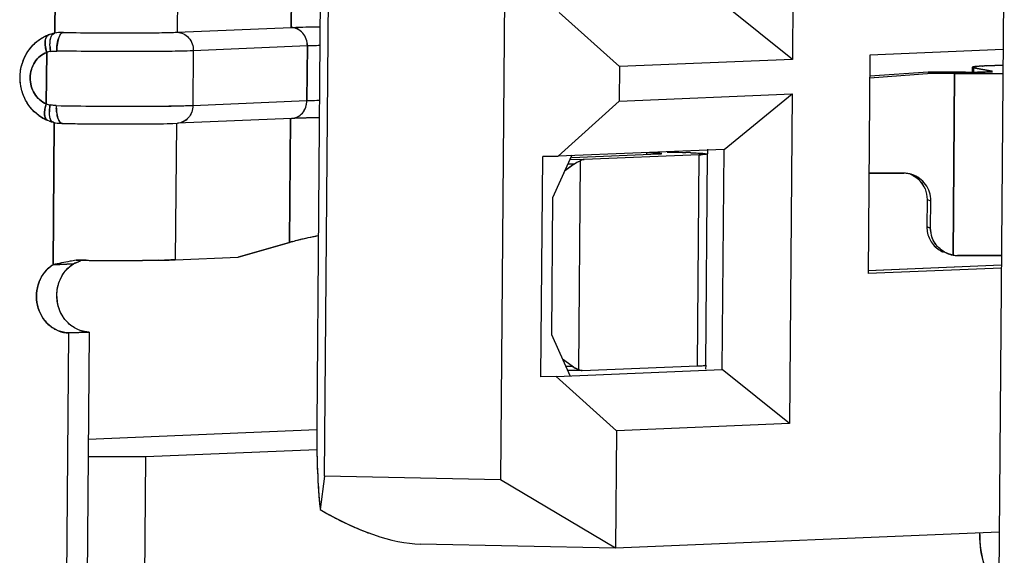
# Model space of a CAD drawing. Header units: millimetres. Extents: x 0 to 1750, y -1720 to 477.
# Tile 145 of 256: x 949.9 to 955.31, y -996.87 to -993.92. Entities that reach past the tile are written whole.
import ezdxf

# ---------------------------------------------------------------- set-up
doc = ezdxf.new("R2010")
doc.units = ezdxf.units.MM
doc.header["$LTSCALE"] = 92.51
for name, color, linetype in [('101304998_DXF_CONTINUOUS_LINE', 7, 'CONTINUOUS'), ('_101304998_1DXF_CONTINUOUS_LINE', 7, 'CONTINUOUS'), ('MANIFOLD_SOLDXF_CONTINUOUS_LINE', 7, 'CONTINUOUS')]:
    doc.layers.add(name, color=color, linetype=linetype)

msp = doc.modelspace()

# ---------------------------------------------------------------- linework, layer by layer
at = {"layer": '101304998_DXF_CONTINUOUS_LINE'}
for p, q in [((951.576, -996.4316), (951.6612, -986.0952)), ((952.6271, -986.1153), (952.5419, -996.4517)), ((951.6136, -986.3357), (951.5326, -996.1523)), ((954.1587, -992.333), (954.1438, -994.1423)), ((950.0955, -993.9985), (950.102, -993.2169)), ((950.7726, -993.2436), (950.7664, -993.9934)), ((951.3982, -993.2861), (951.3926, -993.9671)), ((955.3069, -993.352), (955.2694, -997.9004)), ((954.1438, -994.1423), (953.7751, -993.8468)), ((952.8634, -993.8851), (953.1948, -994.1822)), ((950.7664, -993.9934), (951.3926, -993.9671)), ((950.0844, -994.0007), (950.0747, -994.0033)), ((950.0928, -993.9988), (950.0844, -994.0007)), ((950.1063, -993.9965), (950.0928, -993.9988)), ((950.1166, -993.9953), (950.1063, -993.9965)), ((950.1261, -993.9946), (950.1166, -993.9953)), ((950.1414, -993.9943), (950.1715, -993.9948)), ((950.1715, -993.9948), (950.1775, -993.9949)), ((950.1775, -993.9949), (950.188, -993.9951)), ((950.188, -993.9951), (950.2007, -993.9953)), ((950.2007, -993.9953), (950.2072, -993.9954)), ((950.2072, -993.9954), (950.2359, -993.9958)), ((950.855, -994.0952), (950.8525, -994.3951)), ((951.4812, -994.0689), (950.855, -994.0952)), ((951.4812, -994.0689), (951.4787, -994.3688)), ((955.3008, -994.0888), (954.5688, -994.1195)), ((950.0476, -994.3866), (950.05, -994.1039)), ((954.1438, -994.1423), (953.1948, -994.1822)), ((954.5688, -994.1195), (954.5589, -995.3191)), ((953.1948, -994.1822), (953.1932, -994.3721)), ((955.1312, -994.186), (955.131, -994.213)), ((955.1366, -994.1838), (955.1326, -994.1848)), ((955.1445, -994.1826), (955.1375, -994.1836)), ((955.1384, -994.1886), (955.1382, -994.213)), ((955.1384, -994.1886), (955.2405, -994.2078)), ((955.1564, -994.1813), (955.1459, -994.1824)), ((955.3001, -994.1744), (955.2083, -994.1783)), ((954.8889, -994.2123), (954.5678, -994.2351)), ((954.5678, -994.243), (954.9092, -994.2188)), ((955.0133, -994.2131), (954.8889, -994.2123)), ((954.9092, -994.2188), (955.0336, -994.2195)), ((955.0933, -994.2133), (955.0133, -994.2131)), ((955.0254, -995.217), (955.0336, -994.2195)), ((955.2319, -994.2105), (955.2106, -994.2116)), ((955.2385, -994.2099), (955.2319, -994.2105)), ((955.2865, -994.2193), (955.3002, -994.2191)), ((950.8525, -994.3951), (951.4787, -994.3688)), ((953.1932, -994.3721), (954.1423, -994.3323)), ((953.7686, -994.6365), (954.1423, -994.3323)), ((954.1423, -994.3323), (954.1273, -996.1416)), ((953.1932, -994.3721), (952.8569, -994.6748)), ((950.0539, -994.477), (950.0634, -994.4807)), ((951.3935, -994.4668), (950.7673, -994.4931)), ((951.3885, -994.4669), (951.3828, -995.1479)), ((951.4605, -994.4647), (951.4134, -994.4661)), ((950.0634, -994.4807), (950.0749, -994.4846)), ((950.0749, -994.4846), (950.0863, -994.4877)), ((950.0851, -995.2698), (950.0915, -994.4882)), ((950.0867, -994.4878), (950.097, -994.4901)), ((950.097, -994.4901), (950.1077, -994.4918)), ((950.1077, -994.4918), (950.119, -994.4932)), ((950.2306, -994.4956), (950.2494, -994.4958)), ((950.2494, -994.4958), (950.2791, -994.4961)), ((950.7623, -994.4932), (950.7561, -995.2429)), ((953.7686, -994.6365), (952.8569, -994.6748)), ((953.6789, -994.6619), (953.6791, -994.6347)), ((953.7586, -995.8461), (953.7686, -994.6365)), ((952.7635, -995.8851), (952.7735, -994.6755)), ((952.8569, -994.6748), (952.7735, -994.6755)), ((952.9322, -994.6688), (952.8274, -994.9031)), ((952.9226, -994.6902), (952.9999, -994.6918)), ((952.9327, -994.6808), (953.4098, -994.6614)), ((953.6321, -994.6661), (952.9999, -994.6918)), ((953.3435, -994.6558), (953.3435, -994.6641)), ((953.426, -994.6601), (953.4264, -994.6598)), ((953.6225, -995.8257), (953.6321, -994.6661)), ((953.6764, -994.6619), (953.6669, -995.8215)), ((952.945, -994.7175), (952.8931, -994.7562)), ((952.945, -994.7175), (952.9106, -994.717)), ((952.9784, -994.6997), (952.969, -995.8452)), ((954.7552, -994.7676), (954.5634, -994.7665)), ((952.8274, -994.9031), (952.8212, -995.6528)), ((954.8831, -994.9121), (954.8819, -995.0621)), ((954.8831, -994.9121), (954.9034, -994.9185)), ((954.9022, -995.0685), (954.9034, -994.9185)), ((954.8819, -995.062), (954.9022, -995.0685)), ((951.1009, -995.2284), (951.3828, -995.1479)), ((950.7561, -995.2429), (951.1009, -995.2284)), ((955.0254, -995.217), (955.0065, -995.2123)), ((955.2916, -995.2188), (955.2026, -995.2194)), ((950.0851, -995.2698), (950.1969, -995.2651)), ((950.2444, -995.2455), (950.211, -995.2451)), ((950.2598, -995.2457), (950.2444, -995.2455)), ((950.2663, -995.2458), (950.2598, -995.2457)), ((950.6619, -995.2454), (950.5761, -995.2464)), ((954.5582, -995.3023), (955.2911, -995.2715)), ((955.2909, -995.2883), (954.5589, -995.3191)), ((950.1537, -997.794), (950.1714, -995.6447)), ((950.1714, -995.6447), (950.2832, -995.64)), ((950.2832, -995.64), (950.2655, -997.7893)), ((952.8212, -995.6528), (952.9222, -995.8784)), ((952.935, -995.8274), (952.8819, -995.7885)), ((952.8992, -995.827), (952.9359, -995.828)), ((952.9904, -995.8514), (953.6225, -995.8257)), ((953.6664, -995.822), (953.6669, -995.8215)), ((953.6692, -995.8442), (953.6694, -995.8215)), ((952.8469, -995.8844), (953.7586, -995.8461)), ((952.9735, -995.851), (952.9117, -995.8497)), ((954.1273, -996.1416), (953.7586, -995.8461)), ((952.8469, -995.8844), (952.7635, -995.8851)), ((952.8469, -995.8844), (953.1783, -996.1815)), ((954.1273, -996.1416), (953.1783, -996.1815)), ((950.2784, -996.228), (951.5336, -996.1753)), ((953.1783, -996.1815), (953.173, -996.8263)), ((951.5332, -996.2859), (950.595, -996.3253)), ((950.595, -996.3253), (950.2776, -996.3254)), ((950.5833, -997.7498), (950.595, -996.3253)), ((951.576, -996.4316), (951.5513, -996.6142)), ((952.5419, -996.4517), (951.576, -996.4316)), ((953.173, -996.8263), (952.5419, -996.4517)), ((955.279, -996.7378), (953.173, -996.8263)), ((955.1724, -996.7512), (955.1725, -996.7423)), ((953.173, -996.8263), (952.0997, -996.8039))]:
    msp.add_line(p, q, dxfattribs=at)
for points in [[(950.0747, -994.0033), (950.0735, -994.0037), (950.0643, -994.0067), (950.0597, -994.0083)], [(950.119, -994.4932), (950.121, -994.4934), (950.1333, -994.4941), (950.1363, -994.4942)]]:
    msp.add_lwpolyline(points, dxfattribs=at)
for centre, radius, start, end in [((950.1382, -994.2182), 0.2241, 110.487, 117.3006), ((950.0962, -994.0154), 0.0169, 101.6447, 110.9069), ((950.1375, -994.2127), 0.2184, 88.9644, 92.9727), ((950.479, -974.531), 19.4663, 269.28426, 269.42747), ((950.0991, -994.2643), 0.1678, 99.4205, 107.0483), ((950.3016, -994.0578), 0.2336, 183.9171, 190.1018), ((955.1485, -994.2435), 0.0609, 100.4503, 101.2697), ((955.171, -994.397), 0.2161, 96.6626, 97.0339), ((955.2151, -994.8698), 0.691, 93.8374, 94.8803), ((955.2345, -995.1457), 0.9675, 93.7457, 93.8879), ((955.2556, -995.4778), 1.3003, 92.9931, 93.7171), ((955.2959, -996.2428), 2.0664, 92.4312, 93.0021), ((955.0742, -987.165), 7.0483, 270.15593, 270.34747), ((955.0796, -988.0758), 6.1375, 270.3485, 270.48202), ((955.0911, -989.3533), 4.86, 270.473, 270.8201), ((955.1555, -980.152), 14.0679, 270.15145, 270.35628), ((955.1701, -982.4856), 11.7343, 270.35546, 270.56803), ((950.1031, -994.2283), 0.1678, 250.7011, 258.3728), ((950.2536, -994.4336), 0.1885, 175.4011, 179.1915), ((950.2871, -994.4362), 0.2221, 172.0711, 175.425), ((950.3051, -994.4386), 0.2403, 168.9541, 172.0987), ((950.3799, -994.3985), 0.2773, 179.528, 182.3228), ((950.1453, -994.2604), 0.2352, 233.778, 240.4827), ((950.1417, -994.2668), 0.2278, 240.4785, 247.321), ((950.3055, -994.4063), 0.2025, 188.2881, 191.6577), ((951.521, -997.5178), 3.0536, 92.0191, 92.3939), ((950.4408, -977.3681), 17.1287, 268.98164, 269.13723), ((950.4651, -975.7681), 18.729, 269.13656, 269.28258), ((950.4791, -974.6023), 19.8949, 269.42405, 269.56467), ((950.4763, -975.06), 19.4372, 269.56263, 269.84812), ((950.4719, -976.5981), 17.8991, 269.84914, 270.00002), ((953.2653, -998.4322), 3.7773, 88.5442, 88.8127), ((953.4011, -999.4188), 4.7676, 87.7661, 88.1069), ((953.59, -993.6034), 1.0635, 272.2664, 273.2267), ((954.7542, -994.9158), 0.1482, 81.7547, 89.6183), ((954.7539, -994.9184), 0.1508, 75.9524, 81.7684), ((954.754, -994.918), 0.1504, 72.4992, 75.9538), ((955.0328, -995.0632), 0.151, 179.5812, 192.9264), ((951.5855, -995.7708), 0.655, 106.294, 108.0225), ((955.0513, -995.0703), 0.1489, 239.7091, 246.3176), ((955.0519, -995.069), 0.1504, 246.3107, 252.4114), ((955.0512, -995.0715), 0.1478, 259.9418, 269.702), ((950.8103, -996.702), 1.5623, 112.8506, 113.1174), ((950.9219, -996.9673), 1.8502, 112.4294, 112.8454), ((951.1407, -997.498), 2.4242, 111.9698, 112.4251), ((951.4321, -998.2189), 3.2018, 111.7717, 111.9777), ((950.4724, -975.4121), 19.8347, 269.40441, 269.7197), ((950.4646, -977.3195), 17.9274, 269.71506, 270.04906), ((950.4667, -979.8282), 15.4186, 270.04921, 270.23855), ((950.4762, -982.0903), 13.1565, 270.23819, 270.43499), ((950.5623, -989.2673), 5.9789, 270.95485, 271.28474), ((955.7319, -996.7556), 0.5596, 179.5533, 195.5174)]:
    msp.add_arc(centre, radius, start, end, dxfattribs=at)
for centre, major_axis, ratio, start_param, end_param in [((953.0111, -995.7019), (0.0132, 0.1495), 0.90101, -3.641058, -3.360659), ((951.6092, -996.185), (0.0014, 0.6406), 0.119794, 1.519941, 2.305339), ((951.6092, -996.185), (0.717, -0.5345), 0.435725, -1.333577, -0.548179)]:
    msp.add_ellipse(centre, major_axis=major_axis, ratio=ratio, start_param=start_param, end_param=end_param, dxfattribs=at)
for points, knots in [([(951.3926, -993.9671), (951.4034, -993.9666), (951.456, -993.9647), (951.5087, -993.9637), (951.5507, -993.963)], [0, 0, 0, 0, 0.204401, 1, 1, 1, 1]), ([(951.4812, -994.0689), (951.4814, -994.0437), (951.4651, -993.9927), (951.4159, -993.9676), (951.3926, -993.9671)], [0, 0, 0, 0, 0.519421, 1, 1, 1, 1]), ([(950.0063, -994.4501), (949.9724, -994.4253), (949.917, -994.3553), (949.8943, -994.2251), (949.9334, -994.0991), (949.9983, -994.0382), (950.0354, -994.0191)], [0, 0, 0, 0, 0.249019, 0.501693, 0.753138, 1, 1, 1, 1]), ([(950.0447, -994.0271), (950.0411, -994.0384), (950.0405, -994.0651), (950.0459, -994.0905), (950.05, -994.1039)], [0, 0, 0, 0, 0.459667, 1, 1, 1, 1]), ([(950.0686, -994.0737), (950.0675, -994.0571), (950.0674, -994.0313), (950.0808, -994.0032), (950.0902, -993.9996)], [0, 0, 0, 0, 0.624609, 1, 1, 1, 1]), ([(950.11, -994.047), (950.1122, -994.0366), (950.117, -994.0194), (950.1263, -994.0032), (950.1319, -993.9985)], [0, 0, 0, 0, 0.592743, 1, 1, 1, 1]), ([(950.2845, -993.9963), (950.3787, -993.9972), (950.5393, -993.9975), (950.7, -993.9961), (950.7664, -993.9934)], [0, 0, 0, 0, 0.586438, 1, 1, 1, 1]), ([(950.7664, -993.9934), (950.7897, -993.9938), (950.8389, -994.0189), (950.8552, -994.07), (950.855, -994.0952)], [0, 0, 0, 0, 0.480579, 1, 1, 1, 1]), ([(950.855, -994.0952), (950.7489, -994.0996), (950.4988, -994.1004), (950.2488, -994.0989), (950.105, -994.0964)], [0, 0, 0, 0, 0.424945, 1, 1, 1, 1]), ([(951.5496, -994.0667), (951.5433, -994.0669), (951.5204, -994.0675), (951.4976, -994.0682), (951.4812, -994.0689)], [0, 0, 0, 0, 0.279096, 1, 1, 1, 1]), ([(950.05, -994.1039), (950.0237, -994.1138), (949.9757, -994.1542), (949.9512, -994.2436), (949.9745, -994.3334), (950.0214, -994.3755), (950.0476, -994.3866)], [0, 0, 0, 0, 0.241165, 0.497648, 0.755831, 1, 1, 1, 1]), ([(955.1326, -994.1848), (955.1323, -994.185), (955.1317, -994.1852), (955.1312, -994.1858), (955.1312, -994.186)], [0, 0, 0, 0, 0.640137, 1, 1, 1, 1]), ([(955.1312, -994.186), (955.1312, -994.1867), (955.1346, -994.1878), (955.1366, -994.1883), (955.1384, -994.1886)], [0, 0, 0, 0, 0.286386, 1, 1, 1, 1]), ([(955.0336, -994.2195), (955.0472, -994.2196), (955.1002, -994.2199), (955.1532, -994.2199), (955.1926, -994.2198)], [0, 0, 0, 0, 0.256206, 1, 1, 1, 1]), ([(955.2106, -994.2116), (955.2071, -994.2117), (955.1904, -994.2122), (955.1738, -994.2125), (955.1606, -994.2127)], [0, 0, 0, 0, 0.211649, 1, 1, 1, 1]), ([(955.2429, -994.2087), (955.2429, -994.2092), (955.2407, -994.2095), (955.2396, -994.2097), (955.2385, -994.2099)], [0, 0, 0, 0, 0.271959, 1, 1, 1, 1]), ([(951.3935, -994.4668), (951.4159, -994.4659), (951.4627, -994.4417), (951.4785, -994.393), (951.4787, -994.3688)], [0, 0, 0, 0, 0.480857, 1, 1, 1, 1]), ([(951.4787, -994.3688), (951.4837, -994.3686), (951.5066, -994.3677), (951.5294, -994.3671), (951.5472, -994.3666)], [0, 0, 0, 0, 0.220199, 1, 1, 1, 1]), ([(950.0476, -994.3866), (950.0444, -994.3964), (950.0396, -994.416), (950.0364, -994.4459), (950.0429, -994.4725), (950.0538, -994.477)], [0, 0, 0, 0, 0.324168, 0.62441, 1, 1, 1, 1]), ([(950.1026, -994.3962), (950.2463, -994.3988), (950.4963, -994.4003), (950.7464, -994.3995), (950.8525, -994.3951)], [0, 0, 0, 0, 0.575055, 1, 1, 1, 1]), ([(950.8525, -994.3951), (950.8523, -994.4193), (950.8365, -994.468), (950.7897, -994.4922), (950.7673, -994.4931)], [0, 0, 0, 0, 0.519143, 1, 1, 1, 1]), ([(950.0706, -994.4702), (950.0696, -994.4675), (950.0658, -994.4548), (950.0649, -994.4414), (950.0651, -994.431)], [0, 0, 0, 0, 0.214905, 1, 1, 1, 1]), ([(950.0867, -994.4878), (950.0851, -994.4874), (950.0774, -994.4842), (950.0729, -994.4762), (950.0706, -994.4702)], [0, 0, 0, 0, 0.204668, 1, 1, 1, 1]), ([(950.1162, -994.4755), (950.1152, -994.4736), (950.1113, -994.4644), (950.1087, -994.4548), (950.1072, -994.4472)], [0, 0, 0, 0, 0.221972, 1, 1, 1, 1]), ([(950.1363, -994.4942), (950.1346, -994.4941), (950.1251, -994.4918), (950.1196, -994.4825), (950.1162, -994.4755)], [0, 0, 0, 0, 0.184789, 1, 1, 1, 1]), ([(951.5465, -994.4629), (951.5388, -994.4631), (951.5101, -994.4635), (951.4815, -994.4641), (951.4605, -994.4647)], [0, 0, 0, 0, 0.268822, 1, 1, 1, 1]), ([(950.4719, -994.4971), (950.5022, -994.4971), (950.6007, -994.4968), (950.6992, -994.496), (950.7673, -994.4931)], [0, 0, 0, 0, 0.307683, 1, 1, 1, 1]), ([(952.9993, -994.6918), (952.9938, -994.692), (952.9863, -994.6944), (952.9801, -994.6985), (952.9784, -994.6997)], [0, 0, 0, 0, 0.729756, 1, 1, 1, 1]), ([(953.4021, -994.6576), (953.3992, -994.6574), (953.3856, -994.6569), (953.372, -994.6565), (953.3612, -994.6562)], [0, 0, 0, 0, 0.210876, 1, 1, 1, 1]), ([(953.4264, -994.6598), (953.4264, -994.6593), (953.4233, -994.6593), (953.4196, -994.6584), (953.4114, -994.6581), (953.4056, -994.6577), (953.4021, -994.6576)], [0, 0, 0, 0, 0.067835, 0.2589, 0.571752, 1, 1, 1, 1]), ([(953.4098, -994.6614), (953.4119, -994.6613), (953.4172, -994.661), (953.4228, -994.6611), (953.426, -994.6601)], [0, 0, 0, 0, 0.377769, 1, 1, 1, 1]), ([(953.4554, -994.6511), (953.4647, -994.6513), (953.4991, -994.652), (953.5335, -994.653), (953.5586, -994.6538)], [0, 0, 0, 0, 0.269974, 1, 1, 1, 1]), ([(953.5869, -994.6548), (953.5912, -994.655), (953.6064, -994.6556), (953.6216, -994.6563), (953.6326, -994.657)], [0, 0, 0, 0, 0.27982, 1, 1, 1, 1]), ([(953.6326, -994.657), (953.637, -994.6572), (953.6499, -994.6581), (953.6629, -994.6589), (953.6713, -994.6602)], [0, 0, 0, 0, 0.33796, 1, 1, 1, 1]), ([(953.6764, -994.6619), (953.6764, -994.6625), (953.6732, -994.663), (953.669, -994.6639), (953.6602, -994.6646), (953.6537, -994.665), (953.6499, -994.6653)], [0, 0, 0, 0, 0.070718, 0.260012, 0.570935, 1, 1, 1, 1]), ([(954.9034, -994.9185), (954.9037, -994.8873), (954.8837, -994.8231), (954.8289, -994.784), (954.7992, -994.7746)], [0, 0, 0, 0, 0.500549, 1, 1, 1, 1]), ([(954.9762, -995.199), (954.9539, -995.1859), (954.9154, -995.1472), (954.902, -995.0944), (954.9022, -995.0685)], [0, 0, 0, 0, 0.499451, 1, 1, 1, 1]), ([(951.4017, -995.1421), (951.4116, -995.1392), (951.4577, -995.1267), (951.5044, -995.117), (951.5412, -995.11)], [0, 0, 0, 0, 0.215716, 1, 1, 1, 1]), ([(954.8857, -995.0969), (954.8909, -995.1194), (954.912, -995.1625), (954.9505, -995.1913), (954.9716, -995.2005)], [0, 0, 0, 0, 0.500373, 1, 1, 1, 1]), ([(955.2026, -995.2194), (955.1904, -995.2195), (955.1396, -995.2196), (955.0889, -995.2195), (955.0504, -995.2193)], [0, 0, 0, 0, 0.240587, 1, 1, 1, 1]), ([(950.1714, -995.6447), (950.1324, -995.6439), (950.0506, -995.6095), (949.9876, -995.4944), (949.9951, -995.3628), (950.0505, -995.2913), (950.0851, -995.2698)], [0, 0, 0, 0, 0.237464, 0.491577, 0.752143, 1, 1, 1, 1]), ([(950.211, -995.2451), (950.2002, -995.2472), (950.1582, -995.2552), (950.1162, -995.2635), (950.0851, -995.2698)], [0, 0, 0, 0, 0.257816, 1, 1, 1, 1]), ([(950.7561, -995.2429), (950.7518, -995.2431), (950.7319, -995.2439), (950.7119, -995.2444), (950.6963, -995.2448)], [0, 0, 0, 0, 0.217158, 1, 1, 1, 1]), ([(953.6225, -995.8257), (953.627, -995.8255), (953.6402, -995.8249), (953.6534, -995.8243), (953.662, -995.823)], [0, 0, 0, 0, 0.339374, 1, 1, 1, 1])]:
    msp.add_open_spline(points, degree=3, knots=knots, dxfattribs=at)
for points in [[(950.0509, -994.0148), (950.0481, -994.0184), (950.0461, -994.0227), (950.0447, -994.0271)], [(950.0597, -994.0083), (950.0563, -994.0096), (950.0532, -994.012), (950.0509, -994.0148)], [(950.1319, -993.9985), (950.1333, -993.9973), (950.1349, -993.9963), (950.1366, -993.9955)], [(950.1366, -993.9955), (950.1381, -993.9949), (950.1398, -993.9944), (950.1414, -993.9943)], [(950.0717, -994.0988), (950.0827, -994.0969), (950.0939, -994.0962), (950.105, -994.0964)], [(950.105, -994.0964), (950.1052, -994.0798), (950.1067, -994.0632), (950.11, -994.047)], [(950.1026, -994.3962), (950.0914, -994.396), (950.0802, -994.3949), (950.0693, -994.3926)], [(950.1051, -994.4355), (950.1039, -994.427), (950.1031, -994.4184), (950.1028, -994.4098)], [(953.6713, -994.6602), (953.6728, -994.6605), (953.6744, -994.6607), (953.6758, -994.6613)], [(952.9442, -994.7182), (952.9546, -994.7104), (952.9662, -994.7041), (952.9784, -994.6997)], [(954.8402, -994.8058), (954.8537, -994.8195), (954.8647, -994.8362), (954.872, -994.8541)], [(954.872, -994.8541), (954.8794, -994.8723), (954.8833, -994.8924), (954.8831, -994.9121)], [(950.1455, -995.3133), (950.1593, -995.2943), (950.1769, -995.2775), (950.1969, -995.2651)], [(950.1142, -995.3784), (950.1207, -995.3552), (950.1314, -995.3328), (950.1455, -995.3133)], [(950.1229, -995.5233), (950.1043, -995.4787), (950.1011, -995.425), (950.1142, -995.3784)], [(950.1617, -995.5838), (950.1454, -995.5663), (950.1322, -995.5454), (950.1229, -995.5233)], [(950.2176, -995.6247), (950.1967, -995.615), (950.1775, -995.6007), (950.1617, -995.5838)], [(950.2832, -995.64), (950.2608, -995.6396), (950.238, -995.6341), (950.2176, -995.6247)], [(953.662, -995.823), (953.6635, -995.8228), (953.665, -995.8226), (953.6664, -995.822)], [(952.969, -995.8452), (952.975, -995.8492), (952.9825, -995.8517), (952.9897, -995.8514)]]:
    msp.add_open_spline(points, degree=3, dxfattribs=at)
at = {"layer": '_101304998_1DXF_CONTINUOUS_LINE'}
for p, q in [((951.576, -996.4316), (951.6612, -986.0952)), ((952.6271, -986.1153), (952.5419, -996.4517)), ((951.6136, -986.3357), (951.5326, -996.1523)), ((954.1587, -992.333), (954.1438, -994.1423)), ((954.1438, -994.1423), (953.7751, -993.8468)), ((952.8634, -993.8851), (953.1948, -994.1822)), ((955.3008, -994.0888), (954.5688, -994.1195)), ((954.1438, -994.1423), (953.1948, -994.1822)), ((954.5688, -994.1195), (954.5589, -995.3191)), ((953.1948, -994.1822), (953.1932, -994.3721)), ((955.1312, -994.186), (955.131, -994.213)), ((955.1375, -994.1836), (955.1445, -994.1826)), ((955.1384, -994.213), (955.1386, -994.1887)), ((955.2405, -994.2078), (955.1386, -994.1887)), ((955.1459, -994.1824), (955.1561, -994.1814)), ((955.1561, -994.1814), (955.1564, -994.1813)), ((955.1561, -994.1814), (955.1564, -994.1813)), ((955.1564, -994.1813), (955.1689, -994.1804)), ((955.1867, -994.1793), (955.1892, -994.1792)), ((955.2083, -994.1783), (955.3001, -994.1744)), ((954.8889, -994.2123), (954.5678, -994.2351)), ((954.5678, -994.243), (954.9092, -994.2188)), ((954.8889, -994.2123), (955.0133, -994.2131)), ((955.0336, -994.2195), (954.9092, -994.2188)), ((955.0133, -994.2131), (955.0933, -994.2133)), ((955.0336, -994.2195), (955.0254, -995.217)), ((955.2, -994.2198), (955.1773, -994.2199)), ((955.2438, -994.2196), (955.2429, -994.2196)), ((953.1932, -994.3721), (954.1423, -994.3323)), ((953.7686, -994.6365), (954.1423, -994.3323)), ((954.1423, -994.3323), (954.1273, -996.1416)), ((953.1932, -994.3721), (952.8569, -994.6748)), ((953.7686, -994.6365), (952.8569, -994.6748)), ((953.6789, -994.6619), (953.6791, -994.6403)), ((953.7586, -995.8461), (953.7686, -994.6365)), ((952.7635, -995.8851), (952.7735, -994.6755)), ((952.7735, -994.6755), (952.8569, -994.6748)), ((952.9309, -994.6717), (952.8274, -994.9031)), ((952.9226, -994.6902), (952.9997, -994.6918)), ((952.9327, -994.6808), (953.4098, -994.6614)), ((953.6321, -994.6661), (952.9997, -994.6918)), ((953.3435, -994.6558), (953.3435, -994.6641)), ((953.426, -994.6601), (953.4264, -994.6598)), ((953.5586, -994.6538), (953.5594, -994.6538)), ((953.6225, -995.8257), (953.6321, -994.6661)), ((953.6764, -994.6619), (953.6669, -995.8215)), ((952.9445, -994.718), (952.8931, -994.7562)), ((952.9445, -994.718), (952.9105, -994.7173)), ((952.9784, -994.6997), (952.969, -995.8452)), ((954.5634, -994.7665), (954.7552, -994.7676)), ((952.8274, -994.9031), (952.8212, -995.6528)), ((954.8831, -994.9121), (954.8819, -995.0621)), ((954.8831, -994.9121), (954.9034, -994.9185)), ((954.9022, -995.0685), (954.9034, -994.9185)), ((954.9022, -995.0685), (954.8819, -995.0621)), ((955.0504, -995.2193), (955.166, -995.2195)), ((955.2712, -995.219), (955.2905, -995.2188)), ((955.2909, -995.2883), (954.5589, -995.3191)), ((954.559, -995.3022), (955.2911, -995.2715)), ((952.8212, -995.6528), (952.9222, -995.8784)), ((952.9352, -995.8275), (952.8819, -995.7885)), ((952.8991, -995.8267), (952.9352, -995.8275)), ((952.9901, -995.8514), (953.6225, -995.8257)), ((953.6664, -995.822), (953.6669, -995.8215)), ((953.6692, -995.8442), (953.6694, -995.8215)), ((952.8469, -995.8844), (953.7586, -995.8461)), ((952.9094, -995.8497), (952.9878, -995.8514)), ((952.99, -995.8514), (952.9878, -995.8514)), ((954.1273, -996.1416), (953.7586, -995.8461)), ((952.8469, -995.8844), (952.7635, -995.8851)), ((952.8469, -995.8844), (953.1783, -996.1815)), ((954.1273, -996.1416), (953.1783, -996.1815)), ((953.1783, -996.1815), (953.173, -996.8263)), ((951.576, -996.4316), (951.5513, -996.6142)), ((952.5419, -996.4517), (951.576, -996.4316)), ((953.173, -996.8263), (952.5419, -996.4517)), ((951.5438, -996.5303), (951.544, -996.533)), ((955.279, -996.7378), (953.173, -996.8263)), ((955.1724, -996.7512), (955.1725, -996.7423)), ((953.173, -996.8263), (952.0997, -996.8039))]:
    msp.add_line(p, q, dxfattribs=at)
for centre, radius, start, end in [((955.171, -994.397), 0.216, 96.6639, 97.0353), ((955.2342, -995.141), 0.9628, 93.7466, 93.8893), ((955.2518, -995.4139), 1.2363, 93.0148, 93.7326), ((955.2949, -996.2224), 2.0459, 92.4267, 92.9621), ((955.0747, -987.3348), 6.8784, 270.15567, 270.46966), ((955.0891, -989.1756), 5.0376, 270.4771, 270.8138), ((955.1568, -980.4081), 13.8118, 270.17946, 270.35725), ((955.1756, -983.1493), 11.0705, 270.35346, 270.64322), ((953.3956, -999.5701), 4.919, 87.7714, 88.0916), ((954.7543, -994.9165), 0.1488, 85.8397, 89.6421), ((954.7542, -994.9169), 0.1493, 76.5437, 85.8403), ((954.7543, -994.9166), 0.1489, 72.4463, 76.5283), ((954.7326, -994.9112), 0.1506, 22.2795, 40.6866), ((955.0326, -995.0632), 0.1507, 179.5581, 192.9195), ((955.0515, -995.0701), 0.1492, 252.45, 259.929), ((955.0512, -995.0716), 0.1477, 259.9355, 268.6274), ((955.0511, -995.0725), 0.1468, 268.6432, 269.7185), ((955.1424, -979.7271), 15.4924, 270.0874, 270.21379), ((955.1517, -982.1087), 13.1108, 270.21193, 270.52206), ((953.653, -995.7636), 0.0601, 278.6077, 278.7878), ((952.9932, -995.8084), 0.0441, 236.6651, 240.1347), ((952.9884, -995.8205), 0.0309, 264.2201, 268.7866), ((954.6785, -996.2974), 3.1433, 184.2983, 184.4876), ((954.5522, -996.3073), 3.0166, 184.4874, 184.6608), ((954.401, -996.3197), 2.8649, 184.6608, 184.8451), ((954.2031, -996.3365), 2.6662, 184.8435, 185.1656), ((954.0663, -996.3488), 2.5289, 185.1681, 185.5735), ((952.6875, -994.6909), 2.2339, 239.428, 240.1716), ((952.5707, -994.8938), 1.9997, 240.1831, 240.3773), ((952.4855, -995.0444), 1.8267, 240.3678, 241.2713), ((952.4376, -995.1311), 1.7276, 241.2814, 242.1297), ((952.4375, -995.1313), 1.7275, 242.1297, 242.4831), ((952.4373, -995.1316), 1.7271, 242.4831, 243.1248), ((952.4284, -995.1492), 1.7074, 243.1239, 243.6655), ((952.4179, -995.1704), 1.6837, 243.6663, 243.8523), ((952.3258, -995.3856), 1.4494, 248.7922, 249.4917)]:
    msp.add_arc(centre, radius, start, end, dxfattribs=at)
for points, knots in [([(955.1386, -994.1887), (955.1367, -994.1883), (955.1347, -994.1878), (955.1312, -994.1867), (955.1312, -994.186)], [0, 0, 0, 0, 0.714544, 1, 1, 1, 1]), ([(955.1773, -994.2199), (955.1657, -994.2199), (955.1178, -994.2199), (955.0699, -994.2198), (955.0336, -994.2195)], [0, 0, 0, 0, 0.242793, 1, 1, 1, 1]), ([(955.1606, -994.2127), (955.1654, -994.2126), (955.1821, -994.2124), (955.1987, -994.212), (955.2106, -994.2116)], [0, 0, 0, 0, 0.286856, 1, 1, 1, 1]), ([(955.2106, -994.2116), (955.2137, -994.2114), (955.223, -994.211), (955.2323, -994.2106), (955.2385, -994.2099)], [0, 0, 0, 0, 0.331748, 1, 1, 1, 1]), ([(955.2385, -994.2099), (955.2396, -994.2097), (955.2407, -994.2095), (955.2429, -994.2092), (955.2429, -994.2087)], [0, 0, 0, 0, 0.728519, 1, 1, 1, 1]), ([(952.9784, -994.6997), (952.9801, -994.6985), (952.9865, -994.6943), (952.9941, -994.6919), (952.9997, -994.6918)], [0, 0, 0, 0, 0.270507, 1, 1, 1, 1]), ([(953.4098, -994.6614), (953.4135, -994.6613), (953.4188, -994.6609), (953.4243, -994.6606), (953.426, -994.6601)], [0, 0, 0, 0, 0.674402, 1, 1, 1, 1]), ([(953.5869, -994.6548), (953.5912, -994.655), (953.6064, -994.6556), (953.6216, -994.6563), (953.6326, -994.657)], [0, 0, 0, 0, 0.279784, 1, 1, 1, 1]), ([(953.6764, -994.6619), (953.6764, -994.6622), (953.6752, -994.6627), (953.6733, -994.6632), (953.6696, -994.6637), (953.6648, -994.6642), (953.6585, -994.6647), (953.6474, -994.6654), (953.6385, -994.6659), (953.6321, -994.6661)], [0, 0, 0, 0, 0.020646, 0.069677, 0.149244, 0.259503, 0.400209, 0.571002, 1, 1, 1, 1]), ([(953.6326, -994.657), (953.6406, -994.6574), (953.6535, -994.6583), (953.6665, -994.6594), (953.6713, -994.6602)], [0, 0, 0, 0, 0.618692, 1, 1, 1, 1]), ([(952.9445, -994.718), (952.9471, -994.716), (952.9577, -994.7087), (952.9694, -994.7029), (952.9784, -994.6997)], [0, 0, 0, 0, 0.255067, 1, 1, 1, 1]), ([(954.9034, -994.9185), (954.9036, -994.9027), (954.8988, -994.8708), (954.877, -994.8278), (954.843, -994.7938), (954.8142, -994.7793), (954.7992, -994.7746)], [0, 0, 0, 0, 0.250392, 0.500498, 0.750338, 1, 1, 1, 1]), ([(954.9399, -995.1692), (954.9278, -995.1556), (954.9085, -995.1235), (954.9021, -995.0867), (954.9022, -995.0685)], [0, 0, 0, 0, 0.499672, 1, 1, 1, 1]), ([(954.8857, -995.0969), (954.8909, -995.1194), (954.912, -995.1625), (954.9504, -995.1913), (954.9716, -995.2005)], [0, 0, 0, 0, 0.500373, 1, 1, 1, 1]), ([(955.0065, -995.2124), (954.9937, -995.2084), (954.9693, -995.1968), (954.9488, -995.1792), (954.9399, -995.1692)], [0, 0, 0, 0, 0.499915, 1, 1, 1, 1]), ([(952.969, -995.8452), (952.966, -995.8442), (952.9541, -995.8396), (952.943, -995.8332), (952.9352, -995.8275)], [0, 0, 0, 0, 0.246525, 1, 1, 1, 1]), ([(953.6225, -995.8257), (953.6307, -995.8254), (953.6439, -995.8247), (953.6571, -995.8237), (953.662, -995.823)], [0, 0, 0, 0, 0.62164, 1, 1, 1, 1]), ([(953.6622, -995.823), (953.6627, -995.8229), (953.6641, -995.8227), (953.6655, -995.8224), (953.6664, -995.822)], [0, 0, 0, 0, 0.339189, 1, 1, 1, 1]), ([(952.9853, -995.8513), (952.9841, -995.8511), (952.9792, -995.8504), (952.9745, -995.8485), (952.9712, -995.8466)], [0, 0, 0, 0, 0.242398, 1, 1, 1, 1]), ([(951.5326, -996.1523), (951.5324, -996.1783), (951.5322, -996.272), (951.5346, -996.3658), (951.5379, -996.4334)], [0, 0, 0, 0, 0.277583, 1, 1, 1, 1]), ([(951.5379, -996.4334), (951.5384, -996.4421), (951.5401, -996.4745), (951.5421, -996.5068), (951.5438, -996.5303)], [0, 0, 0, 0, 0.2695, 1, 1, 1, 1]), ([(951.6759, -996.6818), (951.686, -996.6867), (951.7272, -996.7064), (951.7693, -996.7244), (951.8014, -996.7369)], [0, 0, 0, 0, 0.244882, 1, 1, 1, 1]), ([(955.2761, -997.0771), (955.2421, -997.0311), (955.1891, -996.9259), (955.1719, -996.8095), (955.1724, -996.7512)], [0, 0, 0, 0, 0.49507, 1, 1, 1, 1])]:
    msp.add_open_spline(points, degree=3, knots=knots, dxfattribs=at)
for points in [[(954.7923, -994.7731), (954.813, -994.7819), (954.8321, -994.7959), (954.8468, -994.813)], [(954.872, -994.8541), (954.8794, -994.8723), (954.8833, -994.8924), (954.8831, -994.9121)]]:
    msp.add_open_spline(points, degree=3, dxfattribs=at)
at = {"layer": 'MANIFOLD_SOLDXF_CONTINUOUS_LINE'}
for p, q in [((950.102, -993.2169), (950.0955, -993.9985)), ((950.7726, -993.2436), (950.7664, -993.9934)), ((951.3926, -993.9671), (951.3982, -993.2861)), ((955.3069, -993.352), (955.2694, -997.9004)), ((950.7664, -993.9934), (951.3926, -993.9671)), ((950.0648, -994.0065), (950.0597, -994.0083)), ((950.0732, -994.0038), (950.0648, -994.0065)), ((950.0747, -994.0033), (950.0732, -994.0038)), ((950.0818, -994.0014), (950.0747, -994.0033)), ((950.0844, -994.0007), (950.0818, -994.0014)), ((950.0928, -993.9988), (950.0844, -994.0007)), ((950.0948, -993.9984), (950.0928, -993.9988)), ((950.1042, -993.9968), (950.0948, -993.9984)), ((950.1063, -993.9965), (950.1042, -993.9968)), ((950.1156, -993.9954), (950.1063, -993.9965)), ((950.1166, -993.9953), (950.1156, -993.9954)), ((950.126, -993.9946), (950.1166, -993.9953)), ((950.1414, -993.9943), (950.1645, -993.9947)), ((950.1645, -993.9947), (950.188, -993.9951)), ((950.188, -993.9951), (950.2007, -993.9953)), ((950.2007, -993.9953), (950.2118, -993.9954)), ((950.2118, -993.9954), (950.2359, -993.9958)), ((950.2359, -993.9958), (950.2601, -993.996)), ((950.2601, -993.996), (950.2845, -993.9963)), ((950.855, -994.0952), (950.8525, -994.3951)), ((951.4812, -994.0689), (950.855, -994.0952)), ((951.4787, -994.3688), (951.4812, -994.0689)), ((950.05, -994.1039), (950.0476, -994.3866)), ((950.8525, -994.3951), (951.4787, -994.3688)), ((950.0539, -994.477), (950.0634, -994.4807)), ((951.3935, -994.4668), (950.7673, -994.4931)), ((951.3828, -995.1479), (951.3885, -994.4669)), ((951.417, -994.4659), (951.4113, -994.4661)), ((951.4381, -994.4653), (951.4319, -994.4655)), ((951.4923, -994.4639), (951.4848, -994.4641)), ((951.502, -994.4637), (951.4923, -994.4639)), ((951.5119, -994.4635), (951.502, -994.4637)), ((951.5199, -994.4634), (951.5119, -994.4635)), ((951.5245, -994.4633), (951.5199, -994.4634)), ((950.0634, -994.4807), (950.0655, -994.4815)), ((950.0655, -994.4815), (950.0749, -994.4846)), ((950.0749, -994.4846), (950.0765, -994.485)), ((950.0765, -994.485), (950.0867, -994.4878)), ((950.0915, -994.4882), (950.0851, -995.2698)), ((950.0867, -994.4878), (950.0969, -994.49)), ((950.0969, -994.49), (950.1077, -994.4918)), ((950.1077, -994.4918), (950.1109, -994.4923)), ((950.1109, -994.4923), (950.119, -994.4932)), ((950.119, -994.4932), (950.1222, -994.4935)), ((950.1222, -994.4935), (950.1333, -994.4941)), ((950.1333, -994.4941), (950.1363, -994.4942)), ((950.1829, -994.4949), (950.2031, -994.4952)), ((950.2031, -994.4952), (950.2066, -994.4953)), ((950.2066, -994.4953), (950.2306, -994.4956)), ((950.2306, -994.4956), (950.2548, -994.4959)), ((950.2548, -994.4959), (950.2791, -994.4961)), ((950.2791, -994.4961), (950.3035, -994.4964)), ((950.5387, -994.497), (950.5398, -994.497)), ((950.642, -994.4961), (950.7116, -994.4949)), ((950.7413, -994.4941), (950.7673, -994.4931)), ((950.7623, -994.4932), (950.7561, -995.2429)), ((951.3828, -995.1479), (951.1009, -995.2284)), ((950.7561, -995.2429), (951.1009, -995.2284)), ((950.1969, -995.2651), (950.0851, -995.2698)), ((950.1969, -995.2651), (950.2242, -995.2537)), ((950.211, -995.2451), (950.2444, -995.2455)), ((950.2444, -995.2455), (950.2589, -995.2457)), ((950.2589, -995.2457), (950.2599, -995.2457)), ((950.3718, -995.2466), (950.3754, -995.2466)), ((950.4786, -995.2468), (950.4799, -995.2468)), ((950.5264, -995.2467), (950.5309, -995.2467)), ((950.5749, -995.2464), (950.5761, -995.2464)), ((950.5761, -995.2464), (950.6594, -995.2455)), ((950.6594, -995.2455), (950.6619, -995.2454)), ((950.1537, -997.794), (950.1714, -995.6447)), ((950.2832, -995.64), (950.1714, -995.6447)), ((950.2832, -995.64), (950.2655, -997.7893)), ((950.2784, -996.228), (951.5325, -996.1753)), ((951.5332, -996.2859), (950.595, -996.3253)), ((950.595, -996.3253), (950.2776, -996.3254)), ((950.5833, -997.7498), (950.595, -996.3253))]:
    msp.add_line(p, q, dxfattribs=at)
for centre, radius, start, end in [((950.0663, -994.0258), 0.0187, 110.4771, 113.7723), ((950.1375, -994.2127), 0.2184, 88.9642, 93.0005), ((950.0991, -994.2643), 0.1678, 99.4205, 107.0483), ((950.1031, -994.2283), 0.1678, 250.701, 258.3728), ((950.0605, -994.4611), 0.0172, 242.076, 247.4128), ((951.5225, -997.5552), 3.091, 92.0605, 92.3912), ((951.5634, -998.7206), 4.2572, 91.7699, 91.9706), ((951.6055, -1000.1383), 5.6755, 91.4635, 91.6894), ((951.6404, -1001.5204), 7.058, 91.26329, 91.46041), ((951.7139, -1005.272), 10.8103, 90.88718, 91.00373), ((950.4399, -977.428), 17.0688, 268.98088, 269.13705), ((950.4723, -978.436), 16.0611, 269.99872, 270.23714), ((950.4845, -981.5122), 12.9849, 270.244, 270.52309), ((950.5093, -984.3764), 10.1206, 270.53059, 270.7509), ((950.6157, -990.4381), 4.058, 271.3543, 271.7748), ((951.2184, -997.6897), 2.631, 111.977, 112.2029), ((950.472, -975.453), 19.7939, 269.38607, 269.52257), ((950.4718, -975.5013), 19.7455, 269.52203, 269.71001), ((950.4656, -976.8343), 18.4126, 269.71919, 270.04048), ((950.466, -979.5462), 15.7006, 270.05078, 270.22054), ((950.4749, -981.8558), 13.391, 270.23959, 270.42814)]:
    msp.add_arc(centre, radius, start, end, dxfattribs=at)
for points, knots in [([(951.3926, -993.9671), (951.4034, -993.9666), (951.456, -993.9647), (951.5087, -993.9637), (951.5507, -993.963)], [0, 0, 0, 0, 0.204442, 1, 1, 1, 1]), ([(951.4812, -994.0689), (951.4813, -994.0559), (951.477, -994.03), (951.4578, -993.9965), (951.4283, -993.9733), (951.4043, -993.9673), (951.3926, -993.9671)], [0, 0, 0, 0, 0.262177, 0.517971, 0.763271, 1, 1, 1, 1]), ([(950.0538, -994.477), (950.0314, -994.4676), (949.989, -994.4413), (949.9405, -994.3843), (949.9103, -994.3151), (949.9006, -994.2399), (949.9119, -994.1651), (949.9438, -994.0969), (949.9938, -994.0415), (950.037, -994.0168), (950.0597, -994.0083)], [0, 0, 0, 0, 0.123362, 0.24805, 0.37405, 0.500791, 0.627348, 0.752888, 0.877042, 1, 1, 1, 1]), ([(950.05, -994.1039), (950.0468, -994.0937), (950.0432, -994.0783), (950.0413, -994.0576), (950.0413, -994.0356), (950.0471, -994.0138), (950.0587, -994.0087)], [0, 0, 0, 0, 0.318579, 0.474085, 0.618397, 1, 1, 1, 1]), ([(950.0689, -994.0771), (950.0681, -994.0674), (950.0678, -994.0491), (950.0709, -994.0274), (950.0764, -994.0135), (950.082, -994.0043), (950.0885, -993.9997), (950.0928, -993.9988)], [0, 0, 0, 0, 0.335983, 0.629501, 0.748942, 0.848681, 1, 1, 1, 1]), ([(950.1105, -994.0449), (950.1077, -994.0576), (950.1056, -994.0749), (950.1051, -994.0921), (950.105, -994.0964)], [0, 0, 0, 0, 0.755469, 1, 1, 1, 1]), ([(950.1238, -994.0083), (950.1224, -994.0106), (950.1163, -994.0222), (950.1127, -994.0348), (950.1105, -994.0449)], [0, 0, 0, 0, 0.211328, 1, 1, 1, 1]), ([(950.1414, -993.9943), (950.1399, -993.9944), (950.1323, -993.9963), (950.1271, -994.003), (950.1238, -994.0083)], [0, 0, 0, 0, 0.192687, 1, 1, 1, 1]), ([(950.2845, -993.9963), (950.3787, -993.9972), (950.5113, -993.9977), (950.672, -993.9961), (950.7384, -993.9945), (950.7664, -993.9934)], [0, 0, 0, 0, 0.58643, 0.82555, 1, 1, 1, 1]), ([(950.7664, -993.9934), (950.7781, -993.9936), (950.8021, -993.9996), (950.8316, -994.0228), (950.8508, -994.0563), (950.8551, -994.0822), (950.855, -994.0952)], [0, 0, 0, 0, 0.236729, 0.482029, 0.737823, 1, 1, 1, 1]), ([(950.0717, -994.0988), (950.0714, -994.097), (950.0702, -994.0898), (950.0693, -994.0826), (950.0689, -994.0771)], [0, 0, 0, 0, 0.245237, 1, 1, 1, 1]), ([(950.855, -994.0952), (950.8109, -994.097), (950.7047, -994.0991), (950.5266, -994.1002), (950.3207, -994.0994), (950.177, -994.0976), (950.105, -994.0964)], [0, 0, 0, 0, 0.176473, 0.424942, 0.712242, 1, 1, 1, 1]), ([(951.5497, -994.0667), (951.5433, -994.0669), (951.5205, -994.0675), (951.4977, -994.0682), (951.4812, -994.0689)], [0, 0, 0, 0, 0.279089, 1, 1, 1, 1]), ([(949.9594, -994.2434), (949.9595, -994.2281), (949.9639, -994.1978), (949.9826, -994.1565), (950.0117, -994.1234), (950.0368, -994.1088), (950.05, -994.1039)], [0, 0, 0, 0, 0.260024, 0.51467, 0.761271, 1, 1, 1, 1]), ([(950.0476, -994.3866), (950.0345, -994.3812), (950.0097, -994.3654), (949.9812, -994.3312), (949.9632, -994.2893), (949.9592, -994.2587), (949.9594, -994.2434)], [0, 0, 0, 0, 0.239233, 0.486685, 0.741419, 1, 1, 1, 1]), ([(951.3935, -994.4668), (951.4047, -994.4664), (951.4277, -994.4604), (951.4558, -994.438), (951.4743, -994.406), (951.4786, -994.3813), (951.4787, -994.3688)], [0, 0, 0, 0, 0.237426, 0.48218, 0.737263, 1, 1, 1, 1]), ([(951.4787, -994.3688), (951.4838, -994.3686), (951.5066, -994.3677), (951.5294, -994.3671), (951.5472, -994.3666)], [0, 0, 0, 0, 0.220243, 1, 1, 1, 1]), ([(950.0524, -994.4763), (950.0479, -994.474), (950.0425, -994.4665), (950.0392, -994.4547), (950.0375, -994.438), (950.0397, -994.4148), (950.0445, -994.3961), (950.0476, -994.3866)], [0, 0, 0, 0, 0.159896, 0.265804, 0.390964, 0.684905, 1, 1, 1, 1]), ([(950.0867, -994.4878), (950.0746, -994.4848), (950.0671, -994.463), (950.065, -994.4413), (950.065, -994.4197), (950.0671, -994.4034), (950.0693, -994.3926)], [0, 0, 0, 0, 0.366977, 0.513481, 0.672777, 1, 1, 1, 1]), ([(950.1026, -994.3962), (950.0997, -994.3962), (950.0885, -994.3957), (950.0774, -994.3943), (950.0693, -994.3926)], [0, 0, 0, 0, 0.254721, 1, 1, 1, 1]), ([(950.1026, -994.3962), (950.1025, -994.4083), (950.1037, -994.4315), (950.1092, -994.4591), (950.1167, -994.4772), (950.1226, -994.4867), (950.1291, -994.4926), (950.1341, -994.4941), (950.1363, -994.4942)], [0, 0, 0, 0, 0.328522, 0.637165, 0.762815, 0.86338, 0.939642, 1, 1, 1, 1]), ([(950.1026, -994.3962), (950.1745, -994.3975), (950.3183, -994.3993), (950.5242, -994.4001), (950.7022, -994.399), (950.8085, -994.3969), (950.8525, -994.3951)], [0, 0, 0, 0, 0.287758, 0.575058, 0.823527, 1, 1, 1, 1]), ([(950.8525, -994.3951), (950.8524, -994.4076), (950.8481, -994.4323), (950.8296, -994.4643), (950.8015, -994.4867), (950.7786, -994.4927), (950.7673, -994.4931)], [0, 0, 0, 0, 0.262737, 0.51782, 0.762574, 1, 1, 1, 1]), ([(950.3035, -994.4964), (950.3177, -994.4965), (950.3739, -994.4969), (950.43, -994.4971), (950.4719, -994.4971)], [0, 0, 0, 0, 0.253795, 1, 1, 1, 1]), ([(951.3828, -995.1479), (951.4058, -995.1404), (951.4584, -995.1266), (951.5116, -995.1156), (951.5412, -995.11)], [0, 0, 0, 0, 0.444223, 1, 1, 1, 1]), ([(950.0851, -995.2698), (950.0678, -995.2805), (950.0365, -995.3087), (950.0052, -995.3642), (949.9915, -995.428), (949.9967, -995.4934), (950.0202, -995.5539), (950.06, -995.6032), (950.1121, -995.636), (950.1519, -995.6443), (950.1714, -995.6447)], [0, 0, 0, 0, 0.121743, 0.247911, 0.377438, 0.507984, 0.636836, 0.761903, 0.882549, 1, 1, 1, 1]), ([(950.211, -995.2451), (950.2002, -995.2472), (950.1582, -995.2552), (950.1162, -995.2635), (950.0851, -995.2698)], [0, 0, 0, 0, 0.257816, 1, 1, 1, 1]), ([(950.1455, -995.3133), (950.149, -995.3084), (950.1637, -995.29), (950.182, -995.2744), (950.1969, -995.2651)], [0, 0, 0, 0, 0.254509, 1, 1, 1, 1]), ([(950.6619, -995.2454), (950.6711, -995.2453), (950.7025, -995.2447), (950.7339, -995.2439), (950.7561, -995.2429)], [0, 0, 0, 0, 0.291144, 1, 1, 1, 1]), ([(950.1142, -995.3784), (950.1159, -995.3725), (950.1234, -995.3496), (950.1349, -995.3279), (950.1455, -995.3133)], [0, 0, 0, 0, 0.253598, 1, 1, 1, 1]), ([(950.1229, -995.5233), (950.1135, -995.5007), (950.1023, -995.4519), (950.1076, -995.4021), (950.1142, -995.3784)], [0, 0, 0, 0, 0.499627, 1, 1, 1, 1]), ([(950.1617, -995.5838), (950.1577, -995.5795), (950.1421, -995.5612), (950.1299, -995.54), (950.1229, -995.5233)], [0, 0, 0, 0, 0.247006, 1, 1, 1, 1]), ([(950.2176, -995.6247), (950.2124, -995.6223), (950.1919, -995.6115), (950.1736, -995.5966), (950.1617, -995.5838)], [0, 0, 0, 0, 0.246854, 1, 1, 1, 1]), ([(950.2832, -995.64), (950.2664, -995.6397), (950.2437, -995.6356), (950.2228, -995.6271), (950.2176, -995.6247)], [0, 0, 0, 0, 0.747099, 1, 1, 1, 1])]:
    msp.add_open_spline(points, degree=3, knots=knots, dxfattribs=at)
msp.add_open_spline([(950.0717, -994.0988), (950.0827, -994.0969), (950.0939, -994.0962), (950.105, -994.0964)], degree=3, dxfattribs=at)

doc.saveas('drawing.dxf')
